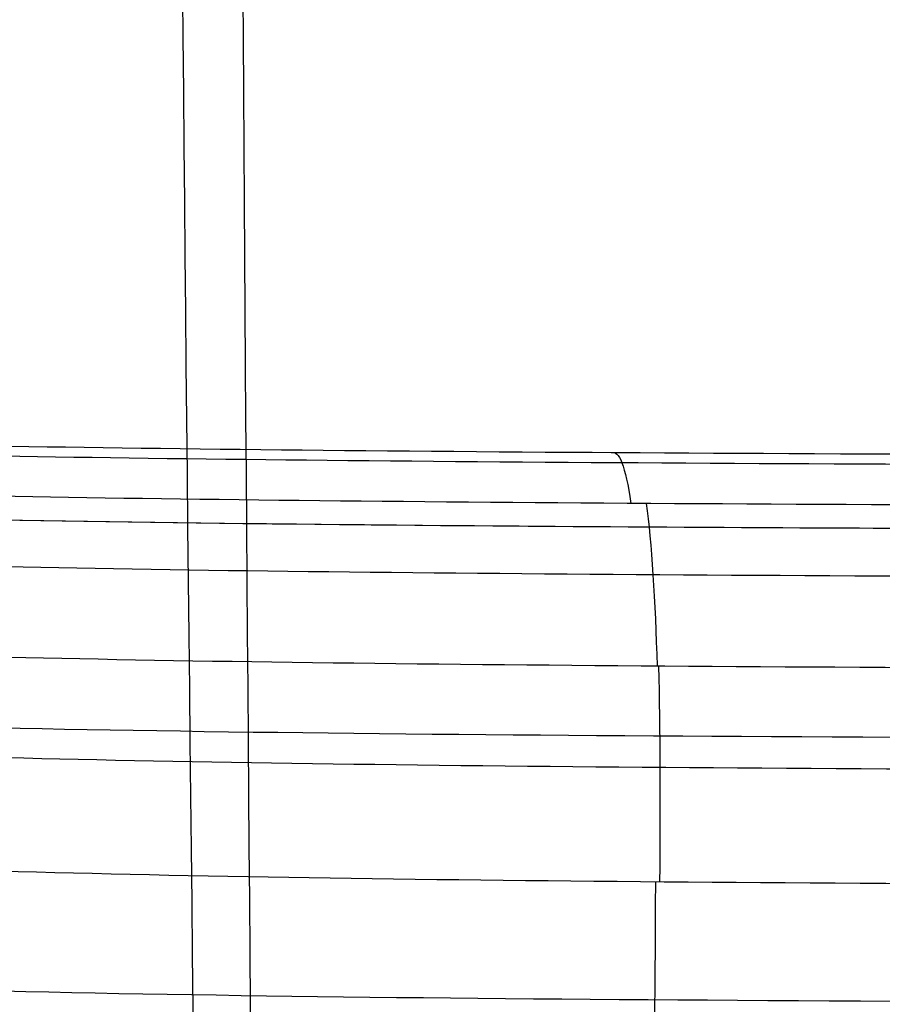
# Model space of a CAD drawing. Header units: millimetres. Extents: x -224 to 224, y -267 to 247.
# Tile 144 of 256: x -123 to -112, y -110 to -98. Entities that reach past the tile are written whole.
import ezdxf

# ---------------------------------------------------------------- set-up
doc = ezdxf.new("R2010")
doc.units = ezdxf.units.MM
doc.layers.add('08-01-2026-telaio-080126', color=7, linetype='Continuous')
doc.layers.add('15_12_2025_Kartell_BO_Chair-SEDUTA-RM', color=7, linetype='Continuous')

msp = doc.modelspace()

# ---------------------------------------------------------------- linework, layer by layer
at = {"layer": '08-01-2026-telaio-080126', "color": 30, "true_color": 0xff8000}
for points in [[(-104.312, -103.248, 430.328), (-112.745, -103.221, 431.055), (-119.075, -103.198, 431.664), (-123.74, -103.109, 432.152)], [(-104.312, -103.248, 430.328), (-112.745, -103.221, 431.055), (-119.075, -103.198, 431.664), (-123.74, -103.109, 432.152)], [(-115.497, -103.201, 431.335), (-115.405, -103.166, 432.22), (-115.319, -103.363, 433.074), (-115.252, -103.841, 433.764)], [(-104.188, -103.376, 431.616), (-112.485, -103.349, 432.331), (-118.749, -103.326, 432.932), (-123.402, -103.24, 433.423)], [(-104.08, -103.888, 432.757), (-112.329, -103.861, 433.468), (-118.571, -103.839, 434.067), (-123.239, -103.749, 434.562)], [(-115.059, -103.842, 433.746), (-114.992, -104.32, 434.437), (-114.944, -105.079, 434.963), (-114.922, -105.894, 435.247)], [(-104.624, -104.183, 427.119), (-114.373, -104.151, 427.959), (-121.298, -104.126, 428.64), (-126.147, -103.983, 429.155)], [(-104.907, -104.182, 427.143), (-114.507, -104.151, 427.972), (-121.345, -104.124, 428.645), (-126.147, -103.983, 429.155)], [(-103.997, -104.789, 433.66), (-112.214, -104.762, 434.369), (-118.442, -104.74, 434.966), (-123.14, -104.641, 435.464)], [(-103.943, -105.943, 434.258), (-112.147, -105.916, 434.966), (-118.371, -105.894, 435.563), (-123.109, -105.783, 436.063)], [(-114.904, -105.894, 435.246), (-114.881, -106.709, 435.53), (-114.885, -107.581, 435.571), (-114.889, -108.617, 435.615)], [(-105.11, -106.818, 422.186), (-114.904, -106.786, 423.029), (-121.829, -106.761, 423.71), (-126.771, -106.573, 424.264)], [(-103.921, -107.223, 434.533), (-112.128, -107.197, 435.24), (-118.353, -107.174, 435.837), (-123.138, -107.05, 436.343)], [(-103.918, -108.669, 434.626), (-112.138, -108.643, 435.335), (-118.37, -108.62, 435.933), (-123.208, -108.481, 436.443)], [(-114.943, -108.616, 435.62), (-114.947, -109.652, 435.663), (-114.951, -110.853, 435.709), (-115.012, -113.064, 435.792)], [(-105.511, -110.147, 418.329), (-115.341, -110.115, 419.175), (-122.266, -110.089, 419.856), (-127.341, -109.856, 420.423)]]:
    msp.add_open_spline(points, degree=3, dxfattribs=at)
msp.add_open_spline([(-105.511, -110.147, 418.329), (-115.341, -110.115, 419.175), (-122.266, -110.089, 419.856), (-127.341, -109.856, 420.423), (-127.341, -109.856, 420.423), (-127.341, -109.856, 420.423), (-127.341, -109.856, 420.423)], degree=3, knots=[0, 0, 0, 0, 21.750012, 21.750012, 21.750012, 21.750012, 21.750012, 21.750012, 21.750012], dxfattribs=at)
at = {"layer": '15_12_2025_Kartell_BO_Chair-SEDUTA-RM', "color": 254, "true_color": 0xd4d4d4}
for points in [[(-119.516, 75.047, 432.689), (-119.164, 73.237, 432.505), (-118.598, 69.627, 432.172), (-118.096, 64.162, 431.773), (-117.872, 58.573, 431.472), (-117.854, 50.858, 431.196), (-118.184, 40.531, 431.077), (-119.093, 21.942, 431.407), (-120.249, -6.318, 432.865), (-121.141, -47.331, 436.179), (-121.018, -94.506, 440.947), (-120.524, -130.088, 444.864), (-120.169, -150.995, 447.204), (-120.219, -161.744, 448.427), (-120.575, -169.451, 449.319), (-121.082, -174.925, 449.962), (-121.912, -180.232, 450.6), (-122.735, -183.751, 451.033), (-123.228, -185.53, 451.255)], [(-122.817, -184.94, 458.206), (-122.313, -183.144, 457.982), (-121.469, -179.593, 457.546), (-120.609, -174.25, 456.906), (-120.073, -168.75, 456.259), (-119.68, -161.019, 455.363), (-119.586, -150.259, 454.135), (-119.865, -129.361, 451.788), (-120.244, -93.821, 447.861), (-120.235, -46.759, 443.085), (-119.249, -5.939, 439.769), (-118.055, 22.111, 438.311), (-117.141, 40.513, 437.981), (-116.821, 50.73, 438.1), (-116.857, 58.373, 438.378), (-117.098, 63.916, 438.681), (-117.622, 69.348, 439.083), (-118.205, 72.947, 439.418), (-118.566, 74.753, 439.603)], [(-128.864, -184.424, 458.575), (-128.324, -182.733, 458.366), (-127.456, -179.378, 457.962), (-126.655, -174.279, 457.373), (-126.223, -168.967, 456.779), (-125.986, -161.419, 455.952), (-126.036, -150.766, 454.8), (-126.48, -129.9, 452.57), (-127.007, -94.369, 448.803), (-127.034, -47.168, 444.18), (-125.894, -5.953, 440.914), (-124.406, 22.386, 439.424), (-123.153, 40.846, 439.031), (-122.583, 50.957, 439.091), (-122.398, 58.388, 439.306), (-122.492, 63.709, 439.558), (-122.912, 68.856, 439.91), (-123.484, 72.227, 440.219), (-123.862, 73.912, 440.394)]]:
    msp.add_open_spline(points, degree=3, knots=[-2, -2, -2, -2, -1.75, -1.5, -1.25, -1, -0.5, 0, 1, 2, 3, 4, 4.5, 5, 5.25, 5.5, 5.75, 6, 6, 6, 6], dxfattribs=at)

doc.saveas('drawing.dxf')
